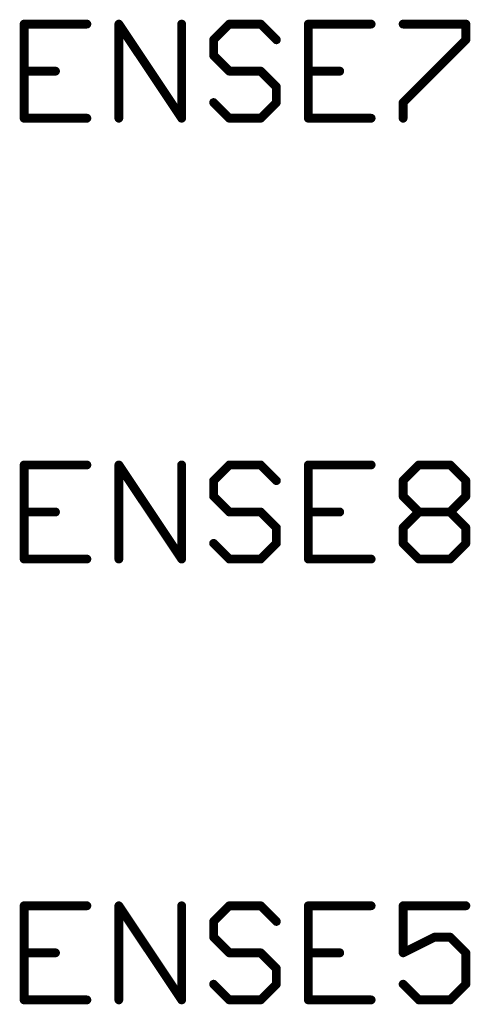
# Model space of a CAD drawing. Extents: x -3 to 170, y -3 to 86.
# Tile 17 of 27: x 105.78 to 113.56, y 5.08 to 22.1. Entities that reach past the tile are written whole.
import ezdxf

# ---------------------------------------------------------------- set-up
doc = ezdxf.new("R2010")
doc.units = 0
doc.layers.add('95', color=251, linetype='CONTINUOUS')

msp = doc.modelspace()

# ---------------------------------------------------------------- linework, layer by layer
at = {"layer": '95', "const_width": 0.1524}
for points in [[(106.938, 22.0232), (105.8534, 22.0232)], [(105.8534, 22.0232), (105.8534, 20.3962)], [(107.4905, 20.3962), (107.4905, 22.0232)], [(107.4905, 22.0232), (108.5752, 20.3962)], [(108.5752, 20.3962), (108.5752, 22.0232)], [(109.3988, 22.0232), (109.1277, 21.752)], [(109.9412, 22.0232), (109.3988, 22.0232)], [(110.2123, 21.752), (109.9412, 22.0232)], [(111.8495, 22.0232), (110.7648, 22.0232)], [(110.7648, 22.0232), (110.7648, 20.3962)], [(112.402, 22.0232), (113.4866, 22.0232)], [(113.4866, 22.0232), (113.4866, 21.752)], [(109.1277, 21.752), (109.1277, 21.4809)], [(113.4866, 21.752), (112.402, 20.6674)], [(109.1277, 21.4809), (109.3988, 21.2097)], [(105.8534, 21.2097), (106.3957, 21.2097)], [(109.3988, 21.2097), (109.9412, 21.2097)], [(109.9412, 21.2097), (110.2123, 20.9385)], [(110.7648, 21.2097), (111.3072, 21.2097)], [(110.2123, 20.9385), (110.2123, 20.6674)], [(109.3988, 20.3962), (109.1277, 20.6674)], [(110.2123, 20.6674), (109.9412, 20.3962)], [(112.402, 20.6674), (112.402, 20.3962)], [(105.8534, 20.3962), (106.938, 20.3962)], [(109.9412, 20.3962), (109.3988, 20.3962)], [(110.7648, 20.3962), (111.8495, 20.3962)], [(106.938, 14.4032), (105.8534, 14.4032)], [(105.8534, 14.4032), (105.8534, 12.7762)], [(107.4905, 12.7762), (107.4905, 14.4032)], [(107.4905, 14.4032), (108.5752, 12.7762)], [(108.5752, 12.7762), (108.5752, 14.4032)], [(109.3988, 14.4032), (109.1277, 14.132)], [(109.9412, 14.4032), (109.3988, 14.4032)], [(110.2123, 14.132), (109.9412, 14.4032)], [(111.8495, 14.4032), (110.7648, 14.4032)], [(110.7648, 14.4032), (110.7648, 12.7762)], [(112.402, 14.132), (112.6731, 14.4032)], [(112.6731, 14.4032), (113.2155, 14.4032)], [(113.2155, 14.4032), (113.4866, 14.132)], [(109.1277, 14.132), (109.1277, 13.8609)], [(112.402, 13.8609), (112.402, 14.132)], [(113.4866, 14.132), (113.4866, 13.8609)], [(109.1277, 13.8609), (109.3988, 13.5897)], [(112.6731, 13.5897), (112.402, 13.8609)], [(113.4866, 13.8609), (113.2155, 13.5897)], [(105.8534, 13.5897), (106.3957, 13.5897)], [(109.3988, 13.5897), (109.9412, 13.5897)], [(109.9412, 13.5897), (110.2123, 13.3185)], [(110.7648, 13.5897), (111.3072, 13.5897)], [(112.402, 13.3185), (112.6731, 13.5897)], [(112.6731, 13.5897), (113.2155, 13.5897)], [(113.2155, 13.5897), (113.4866, 13.3185)], [(110.2123, 13.3185), (110.2123, 13.0474)], [(112.402, 13.0474), (112.402, 13.3185)], [(113.4866, 13.3185), (113.4866, 13.0474)], [(109.3988, 12.7762), (109.1277, 13.0474)], [(110.2123, 13.0474), (109.9412, 12.7762)], [(112.6731, 12.7762), (112.402, 13.0474)], [(113.4866, 13.0474), (113.2155, 12.7762)], [(105.8534, 12.7762), (106.938, 12.7762)], [(109.9412, 12.7762), (109.3988, 12.7762)], [(110.7648, 12.7762), (111.8495, 12.7762)], [(113.2155, 12.7762), (112.6731, 12.7762)], [(106.938, 6.7832), (105.8534, 6.7832)], [(105.8534, 6.7832), (105.8534, 5.1562)], [(107.4905, 5.1562), (107.4905, 6.7832)], [(107.4905, 6.7832), (108.5752, 5.1562)], [(108.5752, 5.1562), (108.5752, 6.7832)], [(109.3988, 6.7832), (109.1277, 6.512)], [(109.9412, 6.7832), (109.3988, 6.7832)], [(110.2123, 6.512), (109.9412, 6.7832)], [(111.8495, 6.7832), (110.7648, 6.7832)], [(110.7648, 6.7832), (110.7648, 5.1562)], [(113.4866, 6.7832), (112.402, 6.7832)], [(112.402, 6.7832), (112.402, 5.9697)], [(109.1277, 6.512), (109.1277, 6.2409)], [(109.1277, 6.2409), (109.3988, 5.9697)], [(112.402, 5.9697), (112.9443, 6.2409)], [(112.9443, 6.2409), (113.2155, 6.2409)], [(113.2155, 6.2409), (113.4866, 5.9697)], [(105.8534, 5.9697), (106.3957, 5.9697)], [(109.3988, 5.9697), (109.9412, 5.9697)], [(109.9412, 5.9697), (110.2123, 5.6985)], [(110.7648, 5.9697), (111.3072, 5.9697)], [(113.4866, 5.9697), (113.4866, 5.4274)], [(110.2123, 5.6985), (110.2123, 5.4274)], [(109.3988, 5.1562), (109.1277, 5.4274)], [(110.2123, 5.4274), (109.9412, 5.1562)], [(112.6731, 5.1562), (112.402, 5.4274)], [(113.4866, 5.4274), (113.2155, 5.1562)], [(105.8534, 5.1562), (106.938, 5.1562)], [(109.9412, 5.1562), (109.3988, 5.1562)], [(110.7648, 5.1562), (111.8495, 5.1562)], [(113.2155, 5.1562), (112.6731, 5.1562)]]:
    msp.add_lwpolyline(points, dxfattribs=at)
at = {"layer": '95', "const_width": 0.0762}
for points in [[(105.8534, 22.0613, 1), (105.8534, 21.9851)], [(105.8915, 22.0232, 1), (105.8153, 22.0232)], [(106.938, 21.9851, 1), (106.938, 22.0613)], [(107.5286, 22.0232, 1), (107.4524, 22.0232)], [(107.5222, 22.0443, 1), (107.4588, 22.0021)], [(108.6133, 22.0232, 1), (108.5371, 22.0232)], [(109.3988, 22.0613, 1), (109.3988, 21.9851)], [(109.4258, 21.9962, 1), (109.3719, 22.0501)], [(109.9681, 22.0501, 1), (109.9142, 21.9962)], [(109.9412, 21.9851, 1), (109.9412, 22.0613)], [(110.7648, 22.0613, 1), (110.7648, 21.9851)], [(110.8029, 22.0232, 1), (110.7267, 22.0232)], [(111.8495, 21.9851, 1), (111.8495, 22.0613)], [(112.402, 22.0613, 1), (112.402, 21.9851)], [(113.5247, 22.0232, 1), (113.4485, 22.0232)], [(113.4866, 21.9851, 1), (113.4866, 22.0613)], [(109.1007, 21.779, 1), (109.1546, 21.7251)], [(109.1658, 21.752, 1), (109.0896, 21.752)], [(110.1854, 21.7251, 1), (110.2393, 21.779)], [(113.4485, 21.752, 1), (113.5247, 21.752)], [(113.5136, 21.7251, 1), (113.4597, 21.779)], [(109.1546, 21.5078, 1), (109.1007, 21.4539)], [(109.0896, 21.4809, 1), (109.1658, 21.4809)], [(105.8534, 21.2478, 1), (105.8534, 21.1716)], [(106.3957, 21.1716, 1), (106.3957, 21.2478)], [(109.3988, 21.2478, 1), (109.3988, 21.1716)], [(109.3719, 21.1828, 1), (109.4258, 21.2366)], [(109.9681, 21.2366, 1), (109.9142, 21.1828)], [(109.9412, 21.1716, 1), (109.9412, 21.2478)], [(110.7648, 21.2478, 1), (110.7648, 21.1716)], [(111.3072, 21.1716, 1), (111.3072, 21.2478)], [(110.2504, 20.9385, 1), (110.1742, 20.9385)], [(110.1854, 20.9116, 1), (110.2393, 20.9655)], [(109.1546, 20.6943, 1), (109.1007, 20.6404)], [(110.1742, 20.6674, 1), (110.2504, 20.6674)], [(110.2393, 20.6404, 1), (110.1854, 20.6943)], [(112.375, 20.6943, 1), (112.4289, 20.6404)], [(112.4401, 20.6674, 1), (112.3639, 20.6674)], [(105.8534, 20.4343, 1), (105.8534, 20.3581)], [(105.8153, 20.3962, 1), (105.8915, 20.3962)], [(106.938, 20.3581, 1), (106.938, 20.4343)], [(107.4524, 20.3962, 1), (107.5286, 20.3962)], [(108.5371, 20.3962, 1), (108.6133, 20.3962)], [(108.5435, 20.3751, 1), (108.6069, 20.4173)], [(109.3988, 20.4343, 1), (109.3988, 20.3581)], [(109.3719, 20.3693, 1), (109.4258, 20.4231)], [(109.9142, 20.4231, 1), (109.9681, 20.3693)], [(109.9412, 20.3581, 1), (109.9412, 20.4343)], [(110.7648, 20.4343, 1), (110.7648, 20.3581)], [(110.7267, 20.3962, 1), (110.8029, 20.3962)], [(111.8495, 20.3581, 1), (111.8495, 20.4343)], [(112.3639, 20.3962, 1), (112.4401, 20.3962)], [(105.8534, 14.4413, 1), (105.8534, 14.3651)], [(105.8915, 14.4032, 1), (105.8153, 14.4032)], [(106.938, 14.3651, 1), (106.938, 14.4413)], [(107.5286, 14.4032, 1), (107.4524, 14.4032)], [(107.5222, 14.4243, 1), (107.4588, 14.3821)], [(108.6133, 14.4032, 1), (108.5371, 14.4032)], [(109.3988, 14.4413, 1), (109.3988, 14.3651)], [(109.4258, 14.3762, 1), (109.3719, 14.4301)], [(109.9681, 14.4301, 1), (109.9142, 14.3762)], [(109.9412, 14.3651, 1), (109.9412, 14.4413)], [(110.7648, 14.4413, 1), (110.7648, 14.3651)], [(110.8029, 14.4032, 1), (110.7267, 14.4032)], [(111.8495, 14.3651, 1), (111.8495, 14.4413)], [(112.6731, 14.4413, 1), (112.6731, 14.3651)], [(112.7001, 14.3762, 1), (112.6462, 14.4301)], [(113.2424, 14.4301, 1), (113.1885, 14.3762)], [(113.2155, 14.3651, 1), (113.2155, 14.4413)], [(109.1007, 14.159, 1), (109.1546, 14.1051)], [(109.1658, 14.132, 1), (109.0896, 14.132)], [(110.1854, 14.1051, 1), (110.2393, 14.159)], [(112.375, 14.159, 1), (112.4289, 14.1051)], [(112.4401, 14.132, 1), (112.3639, 14.132)], [(113.5247, 14.132, 1), (113.4485, 14.132)], [(113.4597, 14.1051, 1), (113.5136, 14.159)], [(109.1546, 13.8878, 1), (109.1007, 13.8339)], [(109.0896, 13.8609, 1), (109.1658, 13.8609)], [(112.4289, 13.8878, 1), (112.375, 13.8339)], [(112.3639, 13.8609, 1), (112.4401, 13.8609)], [(113.4485, 13.8609, 1), (113.5247, 13.8609)], [(113.5136, 13.8339, 1), (113.4597, 13.8878)], [(105.8534, 13.6278, 1), (105.8534, 13.5516)], [(106.3957, 13.5516, 1), (106.3957, 13.6278)], [(109.3988, 13.6278, 1), (109.3988, 13.5516)], [(109.3719, 13.5628, 1), (109.4258, 13.6166)], [(109.9681, 13.6166, 1), (109.9142, 13.5628)], [(109.9412, 13.5516, 1), (109.9412, 13.6278)], [(110.7648, 13.6278, 1), (110.7648, 13.5516)], [(111.3072, 13.5516, 1), (111.3072, 13.6278)], [(112.6731, 13.6278, 1), (112.6731, 13.5516)], [(112.7001, 13.5628, 1), (112.6462, 13.6166)], [(112.6462, 13.5628, 1), (112.7001, 13.6166)], [(113.2424, 13.6166, 1), (113.1885, 13.5628)], [(113.1885, 13.6166, 1), (113.2424, 13.5628)], [(113.2155, 13.5516, 1), (113.2155, 13.6278)], [(110.2504, 13.3185, 1), (110.1742, 13.3185)], [(110.1854, 13.2916, 1), (110.2393, 13.3455)], [(112.375, 13.3455, 1), (112.4289, 13.2916)], [(112.4401, 13.3185, 1), (112.3639, 13.3185)], [(113.5247, 13.3185, 1), (113.4485, 13.3185)], [(113.4597, 13.2916, 1), (113.5136, 13.3455)], [(109.1546, 13.0743, 1), (109.1007, 13.0204)], [(110.2393, 13.0204, 1), (110.1854, 13.0743)], [(112.4289, 13.0743, 1), (112.375, 13.0204)], [(113.5136, 13.0204, 1), (113.4597, 13.0743)], [(110.1742, 13.0474, 1), (110.2504, 13.0474)], [(112.3639, 13.0474, 1), (112.4401, 13.0474)], [(113.4485, 13.0474, 1), (113.5247, 13.0474)], [(105.8534, 12.8143, 1), (105.8534, 12.7381)], [(105.8153, 12.7762, 1), (105.8915, 12.7762)], [(106.938, 12.7381, 1), (106.938, 12.8143)], [(107.4524, 12.7762, 1), (107.5286, 12.7762)], [(108.5371, 12.7762, 1), (108.6133, 12.7762)], [(108.5435, 12.7551, 1), (108.6069, 12.7973)], [(109.3988, 12.8143, 1), (109.3988, 12.7381)], [(109.3719, 12.7493, 1), (109.4258, 12.8031)], [(109.9142, 12.8031, 1), (109.9681, 12.7493)], [(109.9412, 12.7381, 1), (109.9412, 12.8143)], [(110.7648, 12.8143, 1), (110.7648, 12.7381)], [(110.7267, 12.7762, 1), (110.8029, 12.7762)], [(111.8495, 12.7381, 1), (111.8495, 12.8143)], [(112.6731, 12.8143, 1), (112.6731, 12.7381)], [(112.6462, 12.7493, 1), (112.7001, 12.8031)], [(113.1885, 12.8031, 1), (113.2424, 12.7493)], [(113.2155, 12.7381, 1), (113.2155, 12.8143)], [(105.8534, 6.8213, 1), (105.8534, 6.7451)], [(105.8915, 6.7832, 1), (105.8153, 6.7832)], [(106.938, 6.7451, 1), (106.938, 6.8213)], [(107.5286, 6.7832, 1), (107.4524, 6.7832)], [(107.5222, 6.8043, 1), (107.4588, 6.7621)], [(108.6133, 6.7832, 1), (108.5371, 6.7832)], [(109.3988, 6.8213, 1), (109.3988, 6.7451)], [(109.4258, 6.7562, 1), (109.3719, 6.8101)], [(109.9681, 6.8101, 1), (109.9142, 6.7562)], [(109.9412, 6.7451, 1), (109.9412, 6.8213)], [(110.7648, 6.8213, 1), (110.7648, 6.7451)], [(110.8029, 6.7832, 1), (110.7267, 6.7832)], [(111.8495, 6.7451, 1), (111.8495, 6.8213)], [(112.402, 6.8213, 1), (112.402, 6.7451)], [(112.4401, 6.7832, 1), (112.3639, 6.7832)], [(113.4866, 6.7451, 1), (113.4866, 6.8213)], [(109.1007, 6.539, 1), (109.1546, 6.4851)], [(109.1658, 6.512, 1), (109.0896, 6.512)], [(110.1854, 6.4851, 1), (110.2393, 6.539)], [(109.1546, 6.2678, 1), (109.1007, 6.2139)], [(112.9443, 6.279, 1), (112.9443, 6.2028)], [(112.9613, 6.2068, 1), (112.9273, 6.2749)], [(113.2424, 6.2678, 1), (113.1885, 6.2139)], [(113.2155, 6.2028, 1), (113.2155, 6.279)], [(109.0896, 6.2409, 1), (109.1658, 6.2409)], [(105.8534, 6.0078, 1), (105.8534, 5.9316)], [(106.3957, 5.9316, 1), (106.3957, 6.0078)], [(109.3988, 6.0078, 1), (109.3988, 5.9316)], [(109.3719, 5.9428, 1), (109.4258, 5.9966)], [(109.9681, 5.9966, 1), (109.9142, 5.9428)], [(109.9412, 5.9316, 1), (109.9412, 6.0078)], [(110.7648, 6.0078, 1), (110.7648, 5.9316)], [(111.3072, 5.9316, 1), (111.3072, 6.0078)], [(112.3849, 6.0038, 1), (112.419, 5.9356)], [(112.3639, 5.9697, 1), (112.4401, 5.9697)], [(113.5247, 5.9697, 1), (113.4485, 5.9697)], [(113.4597, 5.9428, 1), (113.5136, 5.9966)], [(110.2504, 5.6985, 1), (110.1742, 5.6985)], [(110.1854, 5.6716, 1), (110.2393, 5.7255)], [(109.1546, 5.4543, 1), (109.1007, 5.4004)], [(110.1742, 5.4274, 1), (110.2504, 5.4274)], [(110.2393, 5.4004, 1), (110.1854, 5.4543)], [(112.4289, 5.4543, 1), (112.375, 5.4004)], [(113.4485, 5.4274, 1), (113.5247, 5.4274)], [(113.5136, 5.4004, 1), (113.4597, 5.4543)], [(105.8534, 5.1943, 1), (105.8534, 5.1181)], [(105.8153, 5.1562, 1), (105.8915, 5.1562)], [(106.938, 5.1181, 1), (106.938, 5.1943)], [(107.4524, 5.1562, 1), (107.5286, 5.1562)], [(108.5371, 5.1562, 1), (108.6133, 5.1562)], [(108.5435, 5.1351, 1), (108.6069, 5.1773)], [(109.3988, 5.1943, 1), (109.3988, 5.1181)], [(109.3719, 5.1293, 1), (109.4258, 5.1831)], [(109.9142, 5.1831, 1), (109.9681, 5.1293)], [(109.9412, 5.1181, 1), (109.9412, 5.1943)], [(110.7648, 5.1943, 1), (110.7648, 5.1181)], [(110.7267, 5.1562, 1), (110.8029, 5.1562)], [(111.8495, 5.1181, 1), (111.8495, 5.1943)], [(112.6731, 5.1943, 1), (112.6731, 5.1181)], [(112.6462, 5.1293, 1), (112.7001, 5.1831)], [(113.1885, 5.1831, 1), (113.2424, 5.1293)], [(113.2155, 5.1181, 1), (113.2155, 5.1943)]]:
    msp.add_lwpolyline(points, format="xyb", dxfattribs=at)

doc.saveas('drawing.dxf')
